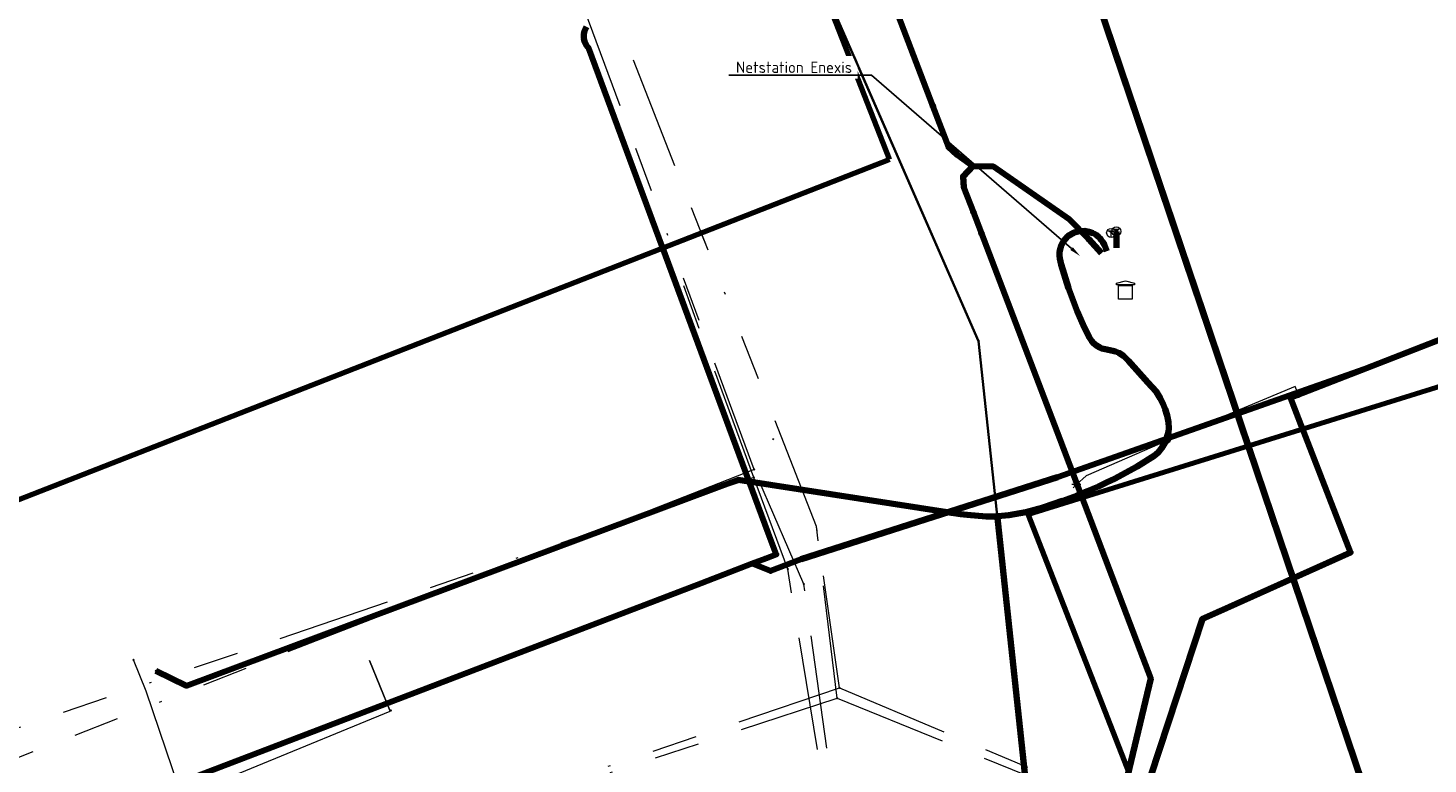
# Model space of a CAD drawing. Header units: metres. Extents: x 242122 to 243107, y 567823 to 568786.
# Tile 28 of 89: x 242288 to 242349, y 568118 to 568150. Entities that reach past the tile are written whole.
import ezdxf
from ezdxf import colors
from ezdxf.entities.mleader import LeaderData, LeaderLine
from ezdxf.lldxf.tags import DXFTag
from ezdxf.math import Vec2, Vec3

# ---------------------------------------------------------------- set-up
doc = ezdxf.new("R2010")
doc.units = ezdxf.units.M
doc.linetypes.add('RI-OVERIG-SO', pattern=[17, 5, -2, 2, -2, 0, -2, 2, -2])
for name, color, linetype, lineweight in [('B-WA-IE-MEUBILAIR-S', 7, 'Continuous', 18), ('B-WA-KL-DATA-G', 90, 'KL-DATA-SO', 18), ('B-WA-KL-DATA_HULPSTUK-S', 90, 'Continuous', 18), ('B-WA-KL-DATA_KABELBED-G', 90, 'Continuous', 100), ('B-WA-KL-DATA_MANTELBUIS-G', 90, 'Continuous', 100), ('B-WA-KL-ET_LS-G', 190, 'KL-LS-SO', 18), ('B-WA-KL-ET_LS_DUCT-G', 190, 'Continuous', 100), ('B-WA-KL-ET_LS_HULPSTUK-S', 190, 'Continuous', 18), ('B-WA-KL-ET_LS_KABELBED-G', 190, 'Continuous', 100), ('B-WA-KL-ET_LS_MANTELBUIS-G', 190, 'Continuous', 100), ('B-WA-KL-ET_MS-G', 130, 'KL-MS-SO', 18), ('B-WA-KL-ET_MS_DUCT-G', 130, 'Continuous', 100), ('B-WA-KL-ET_MS_HULPSTUK-S', 130, 'Continuous', 18), ('B-WA-KL-ET_MS_KABELBED-G', 130, 'Continuous', 100), ('B-WA-KL-ET_MS_MANTELBUIS-G', 130, 'Continuous', 100), ('B-WA-KL-WATER-G', 170, 'KL-WATER-SO', 18), ('B-WA-KL-WATER_HULPSTUK-S', 170, 'Continuous', 18), ('B-WA-OG-INFO-G', 7, 'Continuous', 18), ('B-WA-OG-INFO_ORIENTATIEPOLYGOON-GV', 7, 'Continuous', 70), ('B-WA-RI-VRIJVERVAL-G', 210, 'RI-OVERIG-SO', 18), ('B-WA-RI-VRIJVERVAL_HULPSTUK-S', 210, 'Continuous', 18), ('B-WE-IE-MEUBILAIR_ENEXIS NETBEHEER BV-S', 7, 'Continuous', 18), ('B-WE-KL-DATA_HULPSTUK_KPN BV-S', 90, 'Continuous', 18), ('B-WE-KL-DATA_HULPSTUK_REGGEFIBER OPERATOR BV-S', 90, 'Continuous', 18), ('B-WE-KL-DATA_KABELBED_KPN BV-G', 90, 'Continuous', 100), ('B-WE-KL-DATA_MANTELBUIS_STAAL_1_KPN BV-G', 90, 'Continuous', 100), ('B-WE-KL-DATA_REGGEFIBER OPERATOR BV-G', 90, 'KL-DATA-SO', 18), ('B-WE-KL-ET_LS_400 V_ENEXIS NETBEHEER BV-G', 190, 'KL-LS-SO', 18), ('B-WE-KL-ET_LS_DUCT_ENEXIS NETBEHEER BV-G', 190, 'Continuous', 100), ('B-WE-KL-ET_LS_ENEXIS NETBEHEER BV-G', 190, 'KL-LS-SO', 18), ('B-WE-KL-ET_LS_HULPSTUK_ENEXIS NETBEHEER BV-S', 190, 'Continuous', 18), ('B-WE-KL-ET_LS_KABELBED_ENEXIS NETBEHEER BV-G', 190, 'Continuous', 100), ('B-WE-KL-ET_LS_MANTELBUIS_OVERIG_50_ENEXIS NETBEHEER BV-G', 190, 'Continuous', 100), ('B-WE-KL-ET_MS_10 KV_ENEXIS NETBEHEER BV-G', 130, 'KL-MS-SO', 18), ('B-WE-KL-ET_MS_DUCT_ENEXIS NETBEHEER BV-G', 130, 'Continuous', 100), ('B-WE-KL-ET_MS_ENEXIS NETBEHEER BV-G', 130, 'KL-MS-SO', 18), ('B-WE-KL-ET_MS_HULPSTUK_ENEXIS NETBEHEER BV-S', 130, 'Continuous', 18), ('B-WE-KL-ET_MS_KABELBED_ENEXIS NETBEHEER BV-G', 130, 'Continuous', 100), ('B-WE-KL-ET_MS_MANTELBUIS_POLYVINYLCHLORIDE PVC_100_ENEXIS NETBEHEER BV-G', 130, 'Continuous', 100), ('B-WE-KL-WATER_HULPSTUK_WMD DRINKWATER NV-S', 170, 'Continuous', 18), ('B-WE-KL-WATER_POLYETHYLEEN PE_32_WMD DRINKWATER NV-G', 170, 'KL-WATER-SO', 18), ('B-WE-OG-INFO_ENEXIS NETBEHEER BV-G', 7, 'Continuous', 18), ('B-WE-RI-VRIJVERVAL_GEMEENTE TYNAARLO-G', 210, 'RI-OVERIG-SO', 18), ('B-WE-RI-VRIJVERVAL_HULPSTUK_GEMEENTE TYNAARLO-S', 210, 'Continuous', 18), ('V-WA-KL-ET_MS_KABELBED-G', 130, 'V-CONTINUOUS-SO', 100), ('V-WA-KL-WATER-G', 170, 'V-KL-WATER-SO', 35), ('V-WA-KL-WATER_HULPSTUK-S', 170, 'Continuous', 25), ('V-WA-KL-WATER_MANTELBUIS-G', 170, 'V-CONTINUOUS-SO', 100), ('V-WE-KL-ET_MS_KABELBED_ENEXIS NETBEHEER BV-G', 130, 'V-CONTINUOUS-SO', 100), ('V-WE-KL-WATER_HULPSTUK_WMD DRINKWATER NV-S', 170, 'Continuous', 25), ('V-WE-KL-WATER_MANTELBUIS_POLYVINYLCHLORIDE PVC_WMD DRINKWATER NV-G', 170, 'V-CONTINUOUS-SO', 100), ('V-WE-KL-WATER_POLYVINYLCHLORIDE PVC_110_WMD DRINKWATER NV-G', 170, 'V-KL-WATER-SO', 35), ('X-XX-AL-T25-200', 7, 'Continuous', 25)]:
    doc.layers.add(name, color=color, linetype=linetype, lineweight=lineweight)
doc.styles.add('NLCS-ISO', font='NLCS-ISO.ttf')
doc.styles.add('NLCS-ISO-M200-T25', font='NLCS-ISO.ttf', dxfattribs={"height": 0.5})
doc.styles.get("Standard").update_dxf_attribs({"font": 'arial.ttf'})
tags = doc.linetypes.add('KL-DATA-SO', pattern='A,4,-1,[101,NLCS.shx,S=0.5,R=0,X=0,Y=0],-1,4,-1,["D",Standard,S=1,R=0,X=-0.25,Y=-0.5],-1.5', length=12.5).pattern_tags.tags
tags[18] = DXFTag(74, 10)
tags = doc.linetypes.add('KL-LS-SO', pattern='A,4,-1,[103,NLCS.shx,S=0.75,R=0,X=0,Y=0],-1,4,-1,["L",Standard,S=1,R=0,X=0,Y=-0.5],-2', length=13).pattern_tags.tags
tags[18] = DXFTag(74, 10)
tags = doc.linetypes.add('KL-MS-SO', pattern='A,4,-1,[103,NLCS.shx,S=0.75,R=0,X=0,Y=0],-1,4,-1,["M",Standard,S=1,R=0,X=0,Y=-0.5],-2', length=13).pattern_tags.tags
tags[18] = DXFTag(74, 10)
doc.linetypes.add('KL-WATER-SO', pattern='A,7,-0.5,[168,NLCS.shx,S=0.75,R=0,X=0.75,Y=0],-2', length=9.5)
doc.linetypes.add('V-CONTINUOUS-SO', pattern='A,3.5,[24,NLCS.shx,S=0.5,R=0,X=0,Y=0],3.5', length=7)
doc.linetypes.add('V-KL-WATER-SO', pattern='A,3.5,[24,NLCS.shx,S=0.5,R=0,X=0,Y=0],3.5,-0.5,[168,NLCS.shx,S=0.75,R=0,X=0.75,Y=0],-2', length=9.5)

# ---------------------------------------------------------------- blocks, each defined once
blk = doc.blocks.new('SKL-WTB_HULP_OVERIG-SO')
at = {"color": 0, "linetype": 'ByBlock', "lineweight": 18}
for points in [[(-0.14, 0.14), (0.14, -0.14)], [(0.14, 0.14), (-0.14, -0.14)]]:
    blk.add_lwpolyline(points, dxfattribs=at)
at = {"color": 0, "linetype": 'ByBlock', "lineweight": 18, "style": 'NLCS-ISO', "flags": 1}
for tag, p in [('TYPE', (1.5, 0)), ('OMSCHRIJVING', (1.5, -3)), ('LABEL', (1.5, -1.5))]:
    blk.add_attdef(tag, p, '', height=1, dxfattribs=at)
blk = doc.blocks.new('SRI-HULP_OVERIG-SO')
at = {"color": 0, "linetype": 'ByBlock', "lineweight": 18}
for points in [[(-0.14, 0.14), (0.14, -0.14)], [(0.14, 0.14), (-0.14, -0.14)]]:
    blk.add_lwpolyline(points, dxfattribs=at)
at = {"color": 0, "linetype": 'ByBlock', "lineweight": 18, "style": 'NLCS-ISO', "flags": 1}
for tag, p in [('TYPE', (1.5, 0)), ('OMSCHRIJVING', (1.5, -3)), ('LABEL', (1.5, -1.5))]:
    blk.add_attdef(tag, p, '', height=1, dxfattribs=at)
blk = doc.blocks.new('SKL-WTB_HULP_TECHNISCH GEBOUW-SO')
at = {"color": 0, "linetype": 'ByBlock', "lineweight": 18}
for points in [[(-2, 1.5), (0, 2), (2, 1.5), (2, 1.18), (-2, 1.18)], [(-1.5, 1.02), (1.5, 1.02), (1.5, -2), (-1.5, -2)]]:
    blk.add_lwpolyline(points, close=True, dxfattribs=at)
at = {"color": 0, "linetype": 'ByBlock', "lineweight": 18, "style": 'NLCS-ISO', "flags": 1}
for tag, p in [('TYPE', (2.5, 0)), ('OMSCHRIJVING', (2.5, -3)), ('LABEL', (2.5, -1.5))]:
    blk.add_attdef(tag, p, '', height=1, dxfattribs=at)
blk = doc.blocks.new('SKL-WTB_HULP_AARDING-SO')
at = {"color": 0, "linetype": 'ByBlock', "lineweight": 18}
for points in [[(-0.64, 0.48), (0.64, 0.48)], [(-0.48, 0.35), (0.48, 0.35)], [(-0.32, 0.21), (0.32, 0.21)], [(-0.16, 0.08), (0.16, 0.08)], [(0, -0.8), (0, 0.48)]]:
    blk.add_lwpolyline(points, dxfattribs=at)
blk.add_circle((0, 0), 1, dxfattribs=at)
at = {"color": 0, "linetype": 'ByBlock', "lineweight": 18, "style": 'NLCS-ISO', "flags": 1}
for tag, p in [('TYPE', (1.5, 0)), ('OMSCHRIJVING', (1.5, -3)), ('LABEL', (1.5, -1.5))]:
    blk.add_attdef(tag, p, '', height=1, dxfattribs=at)
blk = doc.blocks.new('SKL-WTB_HULP_MOF-SO')
at = {"linetype": 'ByBlock', "lineweight": 18}
h = blk.add_hatch(color=0, dxfattribs=at)
h.dxf.hatch_style = 1
h.paths.add_polyline_path([(-0.5625, 0, 1), (0.5625, 0, 1)])
at = {"color": 0, "linetype": 'ByBlock', "lineweight": 18}
blk.add_circle((0, 0), 0.5625, dxfattribs=at)
at = {"color": 0, "linetype": 'ByBlock', "lineweight": 18, "style": 'NLCS-ISO', "flags": 1}
for tag, p in [('TYPE', (1.5, 0)), ('OMSCHRIJVING', (1.5, -3)), ('LABEL', (1.5, -1.5))]:
    blk.add_attdef(tag, p, '', height=1, dxfattribs=at)
blk = doc.blocks.new('SIE-MEUBILAIR_PAAL_LICHTMAST-SO')
for points in [[(-0.62, 0), (-1, 0)], [(-0.71, 0.71), (-0.44, 0.44)], [(0, 1), (0, 0.62)], [(0.44, 0.44), (0.71, 0.71)], [(1, 0), (0.62, 0)], [(-0.71, -0.71), (-0.44, -0.44)], [(0, -0.62), (0, -1)], [(0.44, -0.44), (0.71, -0.71)]]:
    blk.add_lwpolyline(points)
blk.add_circle((0, 0), 0.5)

msp = doc.modelspace()

# ---------------------------------------------------------------- linework, layer by layer
at = {"layer": 'B-WA-KL-DATA-G'}
for points in [[(242302.649, 568122.205), (242303.566, 568119.973)], [(242183.698, 568088.413), (242184.361, 568088.933), (242189.022, 568089.613), (242197.095, 568093.961), (242197.756, 568094.275), (242198.246, 568093.65), (242203.759, 568090.195), (242205.506, 568086.834), (242208.005, 568087.697), (242210.574, 568087.279), (242216.783, 568087.21), (242219.059, 568087.94), (242224.052, 568090.166), (242225.896, 568090.813), (242232.119, 568093.089), (242240.647, 568096.284), (242251.341, 568100.604), (242256.093, 568101.214), (242261.05, 568102.781), (242267.49, 568105.404), (242280.034, 568110.262), (242281.993, 568111.087), (242291.833, 568115.149), (242303.566, 568119.973)]]:
    msp.add_lwpolyline(points, dxfattribs=at)
at = {"layer": 'B-WA-KL-DATA_KABELBED-G'}
for points in [[(242445.957, 568173.559), (242433.726, 568169.226), (242410.387, 568160.019), (242346.584, 568135.079), (242333.024, 568130.296), (242321.705, 568126.673), (242320.36, 568126.158), (242319.547, 568126.484)], [(242319.547, 568126.484), (242320.145, 568126.713), (242320.608, 568126.89), (242320.256, 568127.826), (242318.976, 568131.279), (242315.597, 568140.399)], [(242321.705, 568126.673), (242333.024, 568130.296)], [(242253.823, 568101.358), (242278.607, 568110.834), (242317.311, 568125.627), (242319.549, 568126.482)]]:
    msp.add_lwpolyline(points, dxfattribs=at)
at = {"layer": 'B-WA-KL-DATA_MANTELBUIS-G'}
msp.add_lwpolyline([(242321.705, 568126.673), (242333.024, 568130.296)], dxfattribs=at)
at = {"layer": 'B-WA-KL-ET_LS-G'}
for points in [[(242343.843, 568132.422), (242343.308, 568133.796), (242369.428, 568143.943), (242387.602, 568151.008), (242419.973, 568163.845), (242419.693, 568164.551)], [(242341.445, 568131.675), (242333.805, 568154.274), (242333.68, 568154.601)], [(242335.205, 568140.269), (242335.1, 568140.55), (242335.031, 568140.674), (242334.957, 568140.773), (242334.899, 568140.842), (242334.837, 568140.904), (242334.748, 568140.979), (242334.654, 568141.031), (242334.581, 568141.066), (242334.413, 568141.128), (242334.213, 568141.163), (242333.939, 568141.14), (242333.764, 568141.09), (242333.48, 568140.931), (242333.378, 568140.817), (242333.281, 568140.688), (242333.188, 568140.519), (242333.15, 568140.41), (242333.115, 568140.236), (242333.109, 568140.076), (242333.122, 568139.945), (242333.188, 568139.686), (242333.511, 568138.641), (242333.893, 568137.63), (242334.16, 568137.017), (242334.42, 568136.476), (242334.535, 568136.296), (242334.607, 568136.215), (242334.742, 568136.103), (242334.885, 568136.019), (242334.985, 568135.979), (242335.131, 568135.94), (242335.468, 568135.877), (242335.579, 568135.85), (242335.738, 568135.786), (242335.938, 568135.652), (242336.151, 568135.429), (242337.017, 568134.479), (242337.372, 568134.072), (242337.553, 568133.79), (242337.69, 568133.522), (242337.783, 568133.293), (242337.866, 568133.022), (242337.926, 568132.731), (242337.935, 568132.455), (242337.918, 568132.29), (242337.799, 568131.881), (242337.636, 568131.59), (242337.464, 568131.383), (242337.297, 568131.235), (242336.546, 568130.772), (242335.537, 568130.231), (242335.212, 568130.071), (242334.827, 568129.892), (242334.34, 568129.68), (242333.887, 568129.496), (242333.248, 568129.25), (242332.392, 568128.962), (242331.624, 568128.752), (242330.877, 568128.615), (242330.241, 568128.569), (242329.871, 568128.569), (242329.039, 568128.633), (242328.344, 568128.721), (242318.935, 568130.174), (242294.579, 568121.094), (242293.22, 568121.748)], [(242335.624, 568140.425), (242335.622, 568141.143)], [(242343.659, 568133.932), (242343.518, 568134.294), (242339.816, 568132.761), (242337.885, 568131.918)], [(242337.885, 568131.918), (242334.291, 568130.35), (242333.859, 568129.969)]]:
    msp.add_lwpolyline(points, dxfattribs=at)
at = {"layer": 'B-WA-KL-ET_LS_DUCT-G'}
for points in [[(242341.445, 568131.675), (242333.805, 568154.274)], [(242328.742, 568128.671), (242328.344, 568128.721), (242318.935, 568130.174), (242294.579, 568121.094), (242293.22, 568121.748)]]:
    msp.add_lwpolyline(points, dxfattribs=at)
at = {"layer": 'B-WA-KL-ET_LS_KABELBED-G'}
for points in [[(242343.843, 568132.422), (242343.308, 568133.796), (242369.428, 568143.943), (242387.602, 568151.008), (242419.973, 568163.845), (242419.693, 568164.551)], [(242335.205, 568140.269), (242335.1, 568140.55), (242335.031, 568140.674), (242334.957, 568140.773), (242334.899, 568140.842), (242334.837, 568140.904), (242334.748, 568140.979), (242334.654, 568141.031), (242334.581, 568141.066), (242334.413, 568141.128), (242334.213, 568141.163), (242333.939, 568141.14), (242333.764, 568141.09), (242333.48, 568140.931), (242333.378, 568140.817), (242333.281, 568140.688), (242333.188, 568140.519), (242333.15, 568140.41), (242333.115, 568140.236), (242333.109, 568140.076), (242333.122, 568139.945), (242333.188, 568139.686), (242333.511, 568138.641), (242333.893, 568137.63), (242334.16, 568137.017), (242334.42, 568136.476), (242334.535, 568136.296), (242334.607, 568136.215), (242334.742, 568136.103), (242334.885, 568136.019), (242334.985, 568135.979), (242335.131, 568135.94), (242335.468, 568135.877), (242335.579, 568135.85), (242335.738, 568135.786), (242335.938, 568135.652), (242336.151, 568135.429), (242337.017, 568134.479), (242337.372, 568134.072), (242337.553, 568133.79), (242337.69, 568133.522), (242337.783, 568133.293), (242337.866, 568133.022), (242337.926, 568132.731), (242337.935, 568132.455), (242337.918, 568132.29), (242337.799, 568131.881), (242337.636, 568131.59), (242337.464, 568131.383), (242337.297, 568131.235), (242336.546, 568130.772), (242335.537, 568130.231), (242335.212, 568130.071), (242334.827, 568129.892), (242334.34, 568129.68), (242333.887, 568129.496), (242333.248, 568129.25), (242332.392, 568128.962), (242331.624, 568128.752), (242330.877, 568128.615), (242330.241, 568128.569), (242329.871, 568128.569), (242329.039, 568128.633), (242328.742, 568128.671)], [(242335.624, 568140.425), (242335.622, 568141.143)], [(242328.742, 568128.671), (242328.344, 568128.721), (242318.935, 568130.174), (242294.579, 568121.094), (242293.22, 568121.748)]]:
    msp.add_lwpolyline(points, dxfattribs=at)
at = {"layer": 'B-WA-KL-ET_LS_MANTELBUIS-G'}
for points in [[(242333.805, 568154.274), (242341.445, 568131.675)], [(242328.742, 568128.671), (242328.344, 568128.721), (242318.935, 568130.174), (242294.579, 568121.094), (242293.22, 568121.748)]]:
    msp.add_lwpolyline(points, dxfattribs=at)
at = {"layer": 'B-WA-KL-ET_MS-G'}
for points in [[(242307.084, 568200.996), (242307.859, 568199.225), (242313.279, 568184.004), (242327.524, 568146.674)], [(242310.225, 568199.532), (242309.895, 568199.422), (242309.243, 568199.508), (242308.591, 568199.834), (242307.975, 568199.813), (242307.711, 568199.563), (242307.859, 568199.225), (242313.279, 568184.004), (242327.524, 568146.674)], [(242327.524, 568146.674), (242328.21, 568144.875), (242328.596, 568144.527), (242329.291, 568144.021), (242330.198, 568144.003), (242333.533, 568141.68), (242334.411, 568140.798)], [(242327.524, 568146.674), (242328.21, 568144.875), (242328.596, 568144.527), (242329.291, 568144.021), (242330.198, 568144.003), (242333.533, 568141.68), (242334.411, 568140.798)], [(242327.524, 568146.674), (242328.21, 568144.875), (242328.596, 568144.527), (242329.291, 568144.021), (242330.198, 568144.003), (242333.533, 568141.68), (242334.411, 568140.798)], [(242334.963, 568140.179), (242334.411, 568140.798), (242333.533, 568141.68), (242330.198, 568144.003), (242329.291, 568144.021), (242328.855, 568143.569), (242328.894, 568143.083), (242329.666, 568141.06)], [(242334.963, 568140.179), (242334.411, 568140.798), (242333.533, 568141.68), (242330.198, 568144.003), (242329.291, 568144.021), (242328.855, 568143.569), (242328.894, 568143.083), (242329.666, 568141.06)], [(242334.963, 568140.179), (242334.411, 568140.798), (242333.533, 568141.68), (242330.198, 568144.003), (242329.291, 568144.021), (242328.855, 568143.569), (242328.894, 568143.083), (242329.31, 568141.993)], [(242334.963, 568140.179), (242334.411, 568140.798), (242333.533, 568141.68), (242330.198, 568144.003), (242329.291, 568144.021), (242328.855, 568143.569), (242328.894, 568143.083), (242329.666, 568141.06)], [(242334.963, 568140.179), (242334.411, 568140.798), (242333.533, 568141.68), (242330.198, 568144.003), (242329.291, 568144.021), (242328.855, 568143.569), (242328.894, 568143.083), (242329.31, 568141.993)], [(242334.963, 568140.179), (242334.411, 568140.798), (242333.533, 568141.68), (242330.198, 568144.003), (242329.291, 568144.021), (242328.855, 568143.569), (242328.894, 568143.083), (242329.31, 568141.993)], [(242329.31, 568141.993), (242332.875, 568132.65), (242334.112, 568129.391)], [(242329.666, 568141.06), (242332.875, 568132.65), (242334.112, 568129.391)]]:
    msp.add_lwpolyline(points, dxfattribs=at)
at = {"layer": 'B-WA-KL-ET_MS_DUCT-G'}
msp.add_lwpolyline([(242334.111, 568129.391), (242333.123, 568131.995)], dxfattribs=at)
at = {"layer": 'B-WA-KL-ET_MS_KABELBED-G'}
for points in [[(242329.291, 568144.021), (242328.855, 568143.569), (242328.894, 568143.083), (242329.31, 568141.993)], [(242334.411, 568140.798), (242333.533, 568141.68), (242330.198, 568144.003), (242329.291, 568144.021)], [(242329.31, 568141.993), (242329.666, 568141.06)], [(242329.666, 568141.06), (242333.123, 568131.995)], [(242334.963, 568140.179), (242334.411, 568140.798)], [(242333.123, 568131.995), (242334.111, 568129.391)]]:
    msp.add_lwpolyline(points, dxfattribs=at)
at = {"layer": 'B-WA-KL-ET_MS_MANTELBUIS-G'}
msp.add_lwpolyline([(242334.111, 568129.391), (242333.123, 568131.995)], dxfattribs=at)
msp.add_lwpolyline([(242334.111, 568129.391), (242333.123, 568131.995)], dxfattribs=at)
at = {"layer": 'B-WA-KL-WATER-G'}
msp.add_lwpolyline([(242294.55, 568115.684), (242292.804, 568120.852), (242292.241, 568122.242)], dxfattribs=at)
at = {"layer": 'B-WA-OG-INFO-G'}
msp.add_lwpolyline([(242341.445, 568131.675), (242333.805, 568154.274)], dxfattribs=at)
at = {"layer": 'B-WA-OG-INFO_ORIENTATIEPOLYGOON-GV'}
msp.add_lwpolyline([(242751.967, 568556.271), (242565.688, 568463.851), (242442.85, 568671.226), (242460.056, 568681.418), (242444.987, 568707.443), (242384.409, 568672.369), (242399.477, 568646.343), (242416.686, 568656.536), (242474.782, 568558.454), (242515.844, 568427.317), (242539.317, 568384.982), (242400.498, 568317.023), (242430.516, 568248.248), (242303.944, 568199.794), (242325.606, 568144.321), (242183.26, 568088.734), (242295.105, 568006.717), (242295.17, 568006.649), (242357.548, 568062.526), (242331.727, 568128.648), (242468.882, 568171.376), (242541.371, 568017.685), (242914.445, 568112.908)], dxfattribs=at)
at = {"layer": 'B-WA-RI-VRIJVERVAL-G'}
for points in [[(242319.623, 568130.286), (242315.871, 568140.52)], [(242323.406, 568121.001), (242322.383, 568128.125), (242317.3, 568141.078)], [(242319.623, 568130.286), (242283.474, 568117.984)], [(242321.115, 568126.244), (242319.623, 568130.286)], [(242325.213, 568101.409), (242321.115, 568126.244)], [(242286.582, 568108.513), (242323.406, 568121.001)], [(242323.406, 568121.001), (242336.951, 568115.27)]]:
    msp.add_lwpolyline(points, dxfattribs=at)
at = {"layer": 'B-WE-KL-DATA_KABELBED_KPN BV-G'}
for points in [[(242321.705, 568126.673), (242333.024, 568130.296)], [(242253.823, 568101.358), (242278.607, 568110.834), (242317.311, 568125.627), (242319.549, 568126.482)]]:
    msp.add_lwpolyline(points, dxfattribs=at)
at = {"layer": 'B-WE-KL-DATA_MANTELBUIS_STAAL_1_KPN BV-G'}
msp.add_lwpolyline([(242321.705, 568126.673), (242333.024, 568130.296)], dxfattribs=at)
at = {"layer": 'B-WE-KL-DATA_REGGEFIBER OPERATOR BV-G'}
for points in [[(242303.566, 568119.973), (242302.649, 568122.205)], [(242303.566, 568119.973), (242302.649, 568122.205)], [(242303.566, 568119.973), (242302.649, 568122.205)], [(242303.566, 568119.973), (242302.649, 568122.205)], [(242303.566, 568119.973), (242302.649, 568122.205)], [(242303.566, 568119.973), (242302.649, 568122.205)], [(242303.566, 568119.973), (242302.649, 568122.205)], [(242303.566, 568119.973), (242302.649, 568122.205)], [(242281.993, 568111.087), (242291.833, 568115.15), (242303.566, 568119.973), (242303.6, 568120)]]:
    msp.add_lwpolyline(points, dxfattribs=at)
at = {"layer": 'B-WE-KL-ET_LS_400 V_ENEXIS NETBEHEER BV-G'}
for points in [[(242340.185, 568124.39), (242345.963, 568126.979), (242343.308, 568133.796), (242369.428, 568143.943), (242387.602, 568151.008), (242419.973, 568163.845), (242419.693, 568164.551)], [(242343.659, 568133.932), (242343.518, 568134.294), (242339.816, 568132.761), (242337.885, 568131.918)], [(242337.885, 568131.918), (242334.291, 568130.35), (242333.859, 568129.969)], [(242332.97, 568104.423), (242339.417, 568124.046), (242340.185, 568124.39)]]:
    msp.add_lwpolyline(points, dxfattribs=at)
at = {"layer": 'B-WE-KL-ET_LS_DUCT_ENEXIS NETBEHEER BV-G'}
msp.add_lwpolyline([(242328.742, 568128.671), (242328.344, 568128.721), (242318.935, 568130.174), (242294.579, 568121.094), (242293.22, 568121.748)], dxfattribs=at)
at = {"layer": 'B-WE-KL-ET_LS_ENEXIS NETBEHEER BV-G'}
msp.add_lwpolyline([(242335.624, 568140.425), (242335.622, 568141.143)], dxfattribs=at)
at = {"layer": 'B-WE-KL-ET_LS_KABELBED_ENEXIS NETBEHEER BV-G'}
for points in [[(242340.185, 568124.39), (242345.963, 568126.979), (242343.308, 568133.796), (242369.428, 568143.943), (242387.602, 568151.008), (242419.973, 568163.845), (242419.693, 568164.551)], [(242335.624, 568140.425), (242335.622, 568141.143)], [(242328.742, 568128.671), (242328.344, 568128.721), (242318.935, 568130.174), (242294.579, 568121.094), (242293.22, 568121.748)], [(242332.97, 568104.423), (242339.417, 568124.046), (242340.185, 568124.39)]]:
    msp.add_lwpolyline(points, dxfattribs=at)
at = {"layer": 'B-WE-KL-ET_LS_MANTELBUIS_OVERIG_50_ENEXIS NETBEHEER BV-G'}
msp.add_lwpolyline([(242328.742, 568128.671), (242328.344, 568128.721), (242318.935, 568130.174), (242294.579, 568121.094), (242293.22, 568121.748)], dxfattribs=at)
at = {"layer": 'B-WE-KL-ET_MS_DUCT_ENEXIS NETBEHEER BV-G'}
msp.add_lwpolyline([(242336.67, 568122.647), (242333.123, 568131.995)], dxfattribs=at)
at = {"layer": 'B-WE-KL-ET_MS_KABELBED_ENEXIS NETBEHEER BV-G'}
for points in [[(242334.963, 568140.179), (242334.411, 568140.798)], [(242333.123, 568131.995), (242336.67, 568122.647)], [(242336.67, 568122.647), (242337.14, 568121.409), (242334.94, 568112.18), (242334.047, 568111.835)]]:
    msp.add_lwpolyline(points, dxfattribs=at)
at = {"layer": 'B-WE-KL-ET_MS_MANTELBUIS_POLYVINYLCHLORIDE PVC_100_ENEXIS NETBEHEER BV-G'}
msp.add_lwpolyline([(242336.67, 568122.647), (242333.123, 568131.995)], dxfattribs=at)
msp.add_lwpolyline([(242336.67, 568122.647), (242333.123, 568131.995)], dxfattribs=at)
at = {"layer": 'B-WE-KL-WATER_POLYETHYLEEN PE_32_WMD DRINKWATER NV-G'}
msp.add_lwpolyline([(242294.55, 568115.684), (242292.804, 568120.852), (242292.241, 568122.242)], dxfattribs=at)
at = {"layer": 'B-WE-RI-VRIJVERVAL_GEMEENTE TYNAARLO-G'}
for points in [[(242319.636, 568130.64), (242284.524, 568116.895)], [(242321.824, 568125.575), (242319.636, 568130.64)], [(242325.213, 568101.409), (242321.824, 568125.575)], [(242286.582, 568108.513), (242323.301, 568120.542)], [(242323.301, 568120.542), (242354.95, 568107.655)]]:
    msp.add_lwpolyline(points, dxfattribs=at)
at = {"layer": 'V-WA-KL-ET_MS_KABELBED-G'}
for points in [[(242313.279, 568184.004), (242327.524, 568146.674)], [(242327.524, 568146.674), (242328.21, 568144.875), (242328.596, 568144.527), (242329.291, 568144.021)]]:
    msp.add_lwpolyline(points, dxfattribs=at)
at = {"layer": 'V-WA-KL-WATER-G'}
msp.add_lwpolyline([(242322.083, 568153.343), (242329.543, 568136.301), (242332.656, 568107.198), (242332.907, 568106.544)], dxfattribs=at)
at = {"layer": 'V-WA-KL-WATER_MANTELBUIS-G'}
msp.add_lwpolyline([(242330.362, 568128.643), (242331.908, 568114.195)], dxfattribs=at)
at = {"layer": 'V-WE-KL-WATER_MANTELBUIS_POLYVINYLCHLORIDE PVC_WMD DRINKWATER NV-G'}
msp.add_lwpolyline([(242330.362, 568128.643), (242331.908, 568114.195)], dxfattribs=at)

# ---------------------------------------------------------------- block references
at = {"layer": 'B-WA-IE-MEUBILAIR-S', "xscale": 0.2, "yscale": 0.2, "zscale": 0.2}
msp.add_blockref('SIE-MEUBILAIR_PAAL_LICHTMAST-SO', (242333.859, 568129.969), dxfattribs=at)
at = {"layer": 'B-WA-KL-DATA_HULPSTUK-S', "xscale": 0.2, "yscale": 0.2, "zscale": 0.2}
for p in [(242319.547, 568126.484), (242303.6, 568120)]:
    msp.add_blockref('SKL-WTB_HULP_OVERIG-SO', p, dxfattribs=at)
at = {"layer": 'B-WA-KL-ET_LS_HULPSTUK-S', "xscale": 0.2, "yscale": 0.2, "zscale": 0.2}
for name, p in [('SKL-WTB_HULP_AARDING-SO', (242335.622, 568141.143)), ('SKL-WTB_HULP_TECHNISCH GEBOUW-SO', (242336.022, 568138.557)), ('SKL-WTB_HULP_MOF-SO', (242343.659, 568133.932)), ('SKL-WTB_HULP_MOF-SO', (242337.885, 568131.918)), ('SKL-WTB_HULP_OVERIG-SO', (242293.22, 568121.748))]:
    msp.add_blockref(name, p, dxfattribs=at)
at = {"layer": 'B-WA-KL-ET_MS_HULPSTUK-S', "xscale": 0.2, "yscale": 0.2, "zscale": 0.2}
for name, p in [('SKL-WTB_HULP_MOF-SO', (242327.524, 568146.674)), ('SKL-WTB_HULP_MOF-SO', (242327.524, 568146.674)), ('SKL-WTB_HULP_MOF-SO', (242329.31, 568141.993)), ('SKL-WTB_HULP_MOF-SO', (242329.666, 568141.06)), ('SKL-WTB_HULP_AARDING-SO', (242335.393, 568141.079)), ('SKL-WTB_HULP_MOF-SO', (242334.411, 568140.798)), ('SKL-WTB_HULP_MOF-SO', (242334.411, 568140.798)), ('SKL-WTB_HULP_MOF-SO', (242334.411, 568140.798)), ('SKL-WTB_HULP_TECHNISCH GEBOUW-SO', (242336.022, 568138.557))]:
    msp.add_blockref(name, p, dxfattribs=at)
at = {"layer": 'B-WA-KL-WATER_HULPSTUK-S', "xscale": 0.2, "yscale": 0.2, "zscale": 0.2}
msp.add_blockref('SKL-WTB_HULP_OVERIG-SO', (242292.241, 568122.242), dxfattribs=at)
at = {"layer": 'B-WA-RI-VRIJVERVAL_HULPSTUK-S', "xscale": 0.2, "yscale": 0.2, "zscale": 0.2}
for p in [(242319.623, 568130.286), (242321.115, 568126.244), (242323.406, 568121.001)]:
    msp.add_blockref('SRI-HULP_OVERIG-SO', p, dxfattribs=at)
at = {"layer": 'B-WE-IE-MEUBILAIR_ENEXIS NETBEHEER BV-S', "xscale": 0.2, "yscale": 0.2, "zscale": 0.2}
msp.add_blockref('SIE-MEUBILAIR_PAAL_LICHTMAST-SO', (242333.859, 568129.969), dxfattribs=at)
at = {"layer": 'B-WE-KL-DATA_HULPSTUK_KPN BV-S', "xscale": 0.2, "yscale": 0.2, "zscale": 0.2}
msp.add_blockref('SKL-WTB_HULP_OVERIG-SO', (242319.547, 568126.484), dxfattribs=at)
at = {"layer": 'B-WE-KL-DATA_HULPSTUK_REGGEFIBER OPERATOR BV-S', "xscale": 0.2, "yscale": 0.2, "zscale": 0.2}
msp.add_blockref('SKL-WTB_HULP_OVERIG-SO', (242303.6, 568120), dxfattribs=at)
at = {"layer": 'B-WE-KL-ET_LS_HULPSTUK_ENEXIS NETBEHEER BV-S', "xscale": 0.2, "yscale": 0.2, "zscale": 0.2}
for name, p in [('SKL-WTB_HULP_AARDING-SO', (242335.622, 568141.143)), ('SKL-WTB_HULP_TECHNISCH GEBOUW-SO', (242336.022, 568138.557)), ('SKL-WTB_HULP_MOF-SO', (242343.659, 568133.932)), ('SKL-WTB_HULP_MOF-SO', (242337.885, 568131.918)), ('SKL-WTB_HULP_MOF-SO', (242340.185, 568124.39)), ('SKL-WTB_HULP_OVERIG-SO', (242293.22, 568121.748))]:
    msp.add_blockref(name, p, dxfattribs=at)
at = {"layer": 'B-WE-KL-ET_MS_HULPSTUK_ENEXIS NETBEHEER BV-S', "xscale": 0.2, "yscale": 0.2, "zscale": 0.2}
for name, p in [('SKL-WTB_HULP_AARDING-SO', (242335.393, 568141.079)), ('SKL-WTB_HULP_TECHNISCH GEBOUW-SO', (242336.022, 568138.557))]:
    msp.add_blockref(name, p, dxfattribs=at)
at = {"layer": 'B-WE-KL-WATER_HULPSTUK_WMD DRINKWATER NV-S', "xscale": 0.2, "yscale": 0.2, "zscale": 0.2}
msp.add_blockref('SKL-WTB_HULP_OVERIG-SO', (242292.241, 568122.242), dxfattribs=at)
at = {"layer": 'B-WE-RI-VRIJVERVAL_HULPSTUK_GEMEENTE TYNAARLO-S', "xscale": 0.2, "yscale": 0.2, "zscale": 0.2}
for p in [(242320.465, 568131.975), (242319.636, 568130.64), (242321.824, 568125.575), (242323.301, 568120.542)]:
    msp.add_blockref('SRI-HULP_OVERIG-SO', p, dxfattribs=at)
at = {"layer": 'V-WA-KL-WATER_HULPSTUK-S', "xscale": 0.2, "yscale": 0.2, "zscale": 0.2}
msp.add_blockref('SKL-WTB_HULP_OVERIG-SO', (242329.543, 568136.301), dxfattribs=at)
at = {"layer": 'V-WE-KL-WATER_HULPSTUK_WMD DRINKWATER NV-S', "xscale": 0.2, "yscale": 0.2, "zscale": 0.2}
msp.add_blockref('SKL-WTB_HULP_OVERIG-SO', (242329.543, 568136.301), dxfattribs=at)

# ---------------------------------------------------------------- next in the draw order: leaders
at = {"layer": 'X-XX-AL-T25-200'}
ml = msp.add_multileader_mtext('Standard', dxfattribs=at)
ml.set_content('Netstation Enexis', color=256, style='NLCS-ISO-M200-T25')
ml.set_leader_properties(color=256, linetype='ByLayer', lineweight=-1)
ml.build(insert=Vec2(0, 0))
ml.multileader.update_dxf_attribs({"text_left_attachment_type": 5, "text_right_attachment_type": 5, "dogleg_length": 0.5, "arrow_head_size": 0.5})
ctx = ml.context
ctx.base_point, ctx.char_height, ctx.arrow_head_size, ctx.landing_gap_size, ctx.plane_origin = Vec3(242318.652, 568148.036), 0.5, 0.5, 0.18, Vec3(242337.718, 568138.784)
ctx.left_attachment, ctx.right_attachment = 5, 5
notes = []
notes.append((ctx, [(0, (1, 1, 0), (242324.812, 568148.036), (-1, 0), 0.5, [(0, [(242334.022, 568140.057)], 0, [])])]))
ctx.mtext.insert, ctx.mtext.flow_direction = Vec3(242318.832, 568148.636), 5
ctx.mtext.has_bg_fill, ctx.mtext.bg_color, ctx.mtext.bg_scale_factor, ctx.mtext.bg_transparency, ctx.mtext.use_window_bg_color = 1, -1027028792, 1.5, 0, 1
for ctx, leaders in notes:
    for number, flags, end, landing, length, lines in leaders:
        leader = LeaderData()
        leader.index, (leader.has_last_leader_line, leader.has_dogleg_vector, leader.attachment_direction) = number, flags
        leader.last_leader_point, leader.dogleg_vector, leader.dogleg_length = Vec3(end), Vec3(landing), length
        for number, points, colour, breaks in lines:
            line = LeaderLine()
            line.index, line.vertices, line.color, line.breaks = number, Vec3.list(points), colors.encode_raw_color(colour), breaks
            leader.lines.append(line)
        ctx.leaders.append(leader)

# ---------------------------------------------------------------- next in the draw order: linework, layer by layer
at = {"layer": 'B-WE-KL-DATA_KABELBED_KPN BV-G'}
for points in [[(242445.957, 568173.559), (242433.726, 568169.226), (242410.387, 568160.019), (242346.584, 568135.079), (242333.024, 568130.296), (242321.705, 568126.673), (242320.36, 568126.158), (242319.547, 568126.484)], [(242319.547, 568126.484), (242320.145, 568126.713), (242320.608, 568126.89), (242320.256, 568127.826), (242318.976, 568131.279), (242312.319, 568149.246), (242312.276, 568149.296), (242312.237, 568149.35), (242312.204, 568149.407), (242312.175, 568149.467), (242312.152, 568149.529), (242312.135, 568149.593), (242312.123, 568149.658), (242312.117, 568149.724), (242312.116, 568149.79), (242312.122, 568149.856), (242312.133, 568149.921), (242312.15, 568149.985), (242312.173, 568150.048), (242312.2, 568150.108), (242312.234, 568150.165)]]:
    msp.add_lwpolyline(points, dxfattribs=at)
at = {"layer": 'B-WE-KL-ET_LS_400 V_ENEXIS NETBEHEER BV-G'}
for points in [[(242348.814, 568111.758), (242348.391, 568111.694), (242348.228, 568111.75), (242348.142, 568111.866), (242333.805, 568154.274), (242333.68, 568154.601)], [(242335.205, 568140.269), (242335.1, 568140.55), (242335.031, 568140.674), (242334.957, 568140.773), (242334.899, 568140.842), (242334.837, 568140.904), (242334.748, 568140.979), (242334.654, 568141.031), (242334.581, 568141.066), (242334.413, 568141.128), (242334.213, 568141.163), (242333.939, 568141.14), (242333.764, 568141.09), (242333.48, 568140.931), (242333.378, 568140.817), (242333.281, 568140.688), (242333.188, 568140.519), (242333.15, 568140.41), (242333.115, 568140.236), (242333.109, 568140.076), (242333.122, 568139.945), (242333.188, 568139.686), (242333.511, 568138.641), (242333.893, 568137.63), (242334.16, 568137.017), (242334.42, 568136.476), (242334.535, 568136.296), (242334.607, 568136.215), (242334.742, 568136.103), (242334.885, 568136.019), (242334.985, 568135.979), (242335.131, 568135.94), (242335.468, 568135.877), (242335.579, 568135.85), (242335.738, 568135.786), (242335.938, 568135.652), (242336.151, 568135.429), (242337.017, 568134.479), (242337.372, 568134.072), (242337.553, 568133.79), (242337.69, 568133.522), (242337.783, 568133.293), (242337.866, 568133.022), (242337.926, 568132.731), (242337.935, 568132.455), (242337.918, 568132.29), (242337.799, 568131.881), (242337.636, 568131.59), (242337.464, 568131.383), (242337.297, 568131.235), (242336.546, 568130.772), (242335.537, 568130.231), (242335.212, 568130.071), (242334.827, 568129.892), (242334.34, 568129.68), (242333.887, 568129.496), (242333.248, 568129.25), (242332.392, 568128.962), (242331.624, 568128.752), (242330.877, 568128.615), (242330.241, 568128.569), (242329.871, 568128.569), (242329.039, 568128.633), (242328.344, 568128.721), (242318.935, 568130.174), (242294.579, 568121.094), (242293.22, 568121.748)]]:
    msp.add_lwpolyline(points, dxfattribs=at)
at = {"layer": 'B-WE-KL-ET_LS_DUCT_ENEXIS NETBEHEER BV-G'}
msp.add_lwpolyline([(242348.142, 568111.866), (242333.805, 568154.274)], dxfattribs=at)
at = {"layer": 'B-WE-KL-ET_LS_KABELBED_ENEXIS NETBEHEER BV-G'}
msp.add_lwpolyline([(242335.205, 568140.269), (242335.1, 568140.55), (242335.031, 568140.674), (242334.957, 568140.773), (242334.899, 568140.842), (242334.837, 568140.904), (242334.748, 568140.979), (242334.654, 568141.031), (242334.581, 568141.066), (242334.413, 568141.128), (242334.213, 568141.163), (242333.939, 568141.14), (242333.764, 568141.09), (242333.48, 568140.931), (242333.378, 568140.817), (242333.281, 568140.688), (242333.188, 568140.519), (242333.15, 568140.41), (242333.115, 568140.236), (242333.109, 568140.076), (242333.122, 568139.945), (242333.188, 568139.686), (242333.511, 568138.641), (242333.893, 568137.63), (242334.16, 568137.017), (242334.42, 568136.476), (242334.535, 568136.296), (242334.607, 568136.215), (242334.742, 568136.103), (242334.885, 568136.019), (242334.985, 568135.979), (242335.131, 568135.94), (242335.468, 568135.877), (242335.579, 568135.85), (242335.738, 568135.786), (242335.938, 568135.652), (242336.151, 568135.429), (242337.017, 568134.479), (242337.372, 568134.072), (242337.553, 568133.79), (242337.69, 568133.522), (242337.783, 568133.293), (242337.866, 568133.022), (242337.926, 568132.731), (242337.935, 568132.455), (242337.918, 568132.29), (242337.799, 568131.881), (242337.636, 568131.59), (242337.464, 568131.383), (242337.297, 568131.235), (242336.546, 568130.772), (242335.537, 568130.231), (242335.212, 568130.071), (242334.827, 568129.892), (242334.34, 568129.68), (242333.887, 568129.496), (242333.248, 568129.25), (242332.392, 568128.962), (242331.624, 568128.752), (242330.877, 568128.615), (242330.241, 568128.569), (242329.871, 568128.569), (242329.039, 568128.633), (242328.742, 568128.671)], dxfattribs=at)
at = {"layer": 'B-WE-KL-ET_LS_MANTELBUIS_OVERIG_50_ENEXIS NETBEHEER BV-G'}
msp.add_lwpolyline([(242333.805, 568154.274), (242348.142, 568111.866)], dxfattribs=at)
at = {"layer": 'B-WE-KL-ET_MS_10 KV_ENEXIS NETBEHEER BV-G'}
for points in [[(242334.963, 568140.179), (242334.411, 568140.798), (242333.533, 568141.68), (242330.198, 568144.003), (242329.291, 568144.021), (242328.855, 568143.569), (242328.894, 568143.083), (242329.666, 568141.06)], [(242334.963, 568140.179), (242334.411, 568140.798), (242333.533, 568141.68), (242330.198, 568144.003), (242329.291, 568144.021), (242328.855, 568143.569), (242328.894, 568143.083), (242329.666, 568141.06)], [(242334.963, 568140.179), (242334.411, 568140.798), (242333.533, 568141.68), (242330.198, 568144.003), (242329.291, 568144.021), (242328.855, 568143.569), (242328.894, 568143.083), (242329.666, 568141.06)], [(242334.963, 568140.179), (242334.411, 568140.798), (242333.533, 568141.68), (242330.198, 568144.003), (242329.291, 568144.021), (242328.855, 568143.569), (242328.894, 568143.083), (242329.31, 568141.993)], [(242334.963, 568140.179), (242334.411, 568140.798), (242333.533, 568141.68), (242330.198, 568144.003), (242329.291, 568144.021), (242328.855, 568143.569), (242328.894, 568143.083), (242329.31, 568141.993)], [(242334.963, 568140.179), (242334.411, 568140.798), (242333.533, 568141.68), (242330.198, 568144.003), (242329.291, 568144.021), (242328.855, 568143.569), (242328.894, 568143.083), (242329.31, 568141.993)], [(242329.31, 568141.993), (242332.875, 568132.65), (242337.14, 568121.409), (242334.94, 568112.18), (242242.389, 568076.458), (242237.191, 568065.982), (242235.138, 568067.153)], [(242329.666, 568141.06), (242332.875, 568132.65), (242337.14, 568121.409), (242334.94, 568112.18), (242242.389, 568076.458), (242237.191, 568065.982), (242239.421, 568064.773)]]:
    msp.add_lwpolyline(points, dxfattribs=at)
at = {"layer": 'B-WE-KL-ET_MS_ENEXIS NETBEHEER BV-G'}
for points in [[(242290.857, 568206.13), (242290.902, 568206.162), (242291.069, 568206.306), (242291.224, 568206.465), (242291.363, 568206.637), (242291.488, 568206.82), (242291.596, 568207.013), (242291.686, 568207.217), (242302.543, 568211.374), (242307.859, 568199.225), (242313.279, 568184.004), (242327.524, 568146.674)], [(242310.225, 568199.532), (242309.895, 568199.422), (242309.243, 568199.508), (242308.591, 568199.834), (242307.975, 568199.813), (242307.711, 568199.563), (242307.859, 568199.225), (242313.279, 568184.004), (242327.524, 568146.674)], [(242327.524, 568146.674), (242328.21, 568144.875), (242328.596, 568144.527), (242329.291, 568144.021), (242330.198, 568144.003), (242333.533, 568141.68), (242334.411, 568140.798)], [(242327.524, 568146.674), (242328.21, 568144.875), (242328.596, 568144.527), (242329.291, 568144.021), (242330.198, 568144.003), (242333.533, 568141.68), (242334.411, 568140.798)], [(242327.524, 568146.674), (242328.21, 568144.875), (242328.596, 568144.527), (242329.291, 568144.021), (242330.198, 568144.003), (242333.533, 568141.68), (242334.411, 568140.798)]]:
    msp.add_lwpolyline(points, dxfattribs=at)
at = {"layer": 'B-WE-KL-ET_MS_KABELBED_ENEXIS NETBEHEER BV-G'}
for points in [[(242329.291, 568144.021), (242328.855, 568143.569), (242328.894, 568143.083), (242329.31, 568141.993)], [(242334.411, 568140.798), (242333.533, 568141.68), (242330.198, 568144.003), (242329.291, 568144.021)], [(242329.31, 568141.993), (242329.666, 568141.06)], [(242329.666, 568141.06), (242333.123, 568131.995)]]:
    msp.add_lwpolyline(points, dxfattribs=at)
at = {"layer": 'B-WE-OG-INFO_ENEXIS NETBEHEER BV-G'}
msp.add_lwpolyline([(242348.142, 568111.866), (242333.805, 568154.274)], dxfattribs=at)
at = {"layer": 'B-WE-RI-VRIJVERVAL_GEMEENTE TYNAARLO-G'}
for points in [[(242319.636, 568130.64), (242299.248, 568185.866)], [(242323.301, 568120.542), (242322.383, 568128.125), (242299.929, 568185.344)]]:
    msp.add_lwpolyline(points, dxfattribs=at)
at = {"layer": 'V-WE-KL-ET_MS_KABELBED_ENEXIS NETBEHEER BV-G'}
for points in [[(242313.279, 568184.004), (242327.524, 568146.674)], [(242327.524, 568146.674), (242328.21, 568144.875), (242328.596, 568144.527), (242329.291, 568144.021)]]:
    msp.add_lwpolyline(points, dxfattribs=at)
at = {"layer": 'V-WE-KL-WATER_POLYVINYLCHLORIDE PVC_110_WMD DRINKWATER NV-G'}
msp.add_lwpolyline([(242309.836, 568180.456), (242310.614, 568179.543), (242329.543, 568136.301), (242332.656, 568107.198), (242332.907, 568106.544)], dxfattribs=at)

# ---------------------------------------------------------------- next in the draw order: block references
at = {"layer": 'B-WE-KL-ET_MS_HULPSTUK_ENEXIS NETBEHEER BV-S', "xscale": 0.2, "yscale": 0.2, "zscale": 0.2}
for p in [(242327.524, 568146.674), (242327.524, 568146.674), (242329.31, 568141.993), (242329.666, 568141.06), (242334.411, 568140.798), (242334.411, 568140.798), (242334.411, 568140.798)]:
    msp.add_blockref('SKL-WTB_HULP_MOF-SO', p, dxfattribs=at)

doc.saveas('drawing.dxf')
